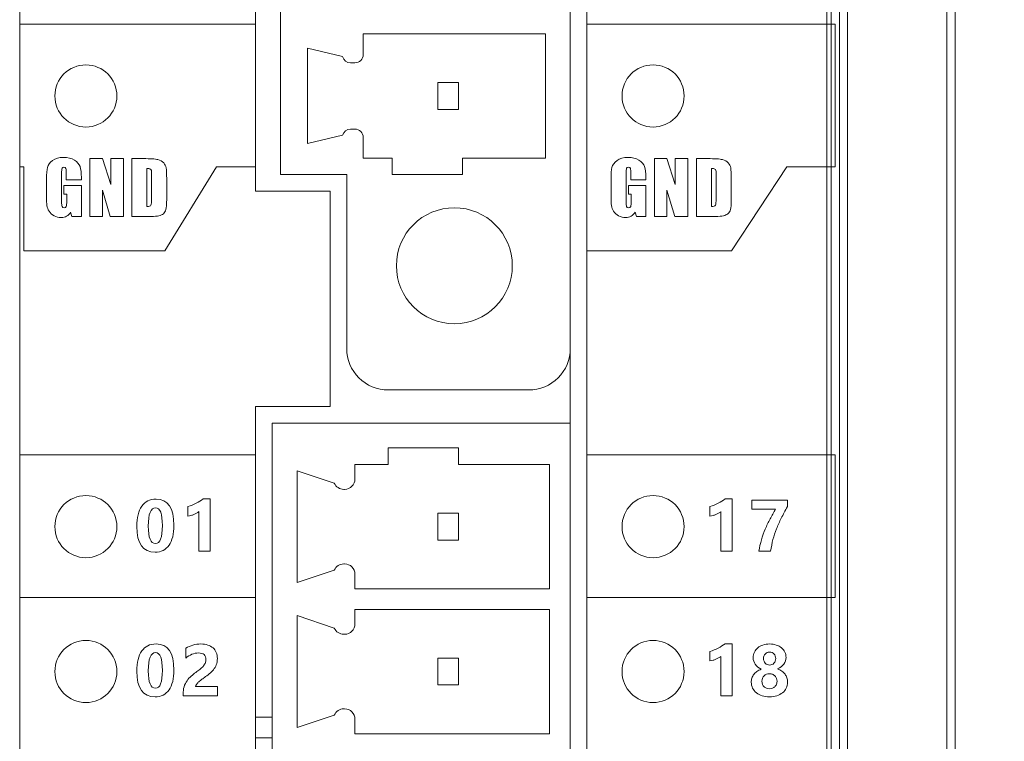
# Model space of a CAD drawing. Header units: millimetres. Extents: x 143 to 803, y 113 to 505.
# Tile 26 of 30: x 407 to 430, y 311 to 328. Entities that reach past the tile are written whole.
import ezdxf

# ---------------------------------------------------------------- set-up
doc = ezdxf.new("R2010")
doc.units = ezdxf.units.MM
doc.header["$MEASUREMENT"] = 0
doc.layers.add('layer 1', color=7, linetype='Continuous')
doc.dimstyles.get("Standard").update_dxf_attribs({"dimtxt": 0.18, "dimasz": 0.18, "dimexe": 0.18, "dimexo": 0.0625, "dimgap": 0.09, "dimtad": 0, "dimtih": 1, "dimtoh": 1, "dimdec": 4, "dimzin": 0, "dimdsep": 46, "dimtxsty": 'Standard', "dimcen": 0.09, "dimadec": 0, "dimazin": 0, "dimtfac": 1, "dimtdec": 4, "dimtofl": 0, "dimtmove": 0, "dimatfit": 3, "dimfxl": 1, "dimtolj": 1, "dimtzin": 0, "dimarcsym": 0})

# ---------------------------------------------------------------- blocks, each defined once
blk = doc.blocks.new('*D3')
at = {"color": 0, "lineweight": -2}
for p, q in [((417.277, 340.843), (469.346, 340.843)), ((469.166, 340.663), (469.166, 302.233)), ((469.166, 260.624), (469.166, 299.053)), ((416.377, 260.444), (469.346, 260.444))]:
    blk.add_line(p, q, dxfattribs=at)
at = {"color": 0}
for points in [[(469.136, 340.663), (469.196, 340.663), (469.166, 340.843)], [(469.136, 260.624), (469.196, 260.624), (469.166, 260.444)]]:
    blk.add_solid(points, dxfattribs=at)
at = {"layer": 'Defpoints', "color": 0}
for p in [(417.214, 340.843), (416.314, 260.444), (469.166, 260.444)]:
    blk.add_point(p, dxfattribs=at)
at = {"color": 0, "insert": (469.166, 300.643), "char_height": 3, "attachment_point": 5}
blk.add_mtext('\\A1;80.40', dxfattribs=at)

msp = doc.modelspace()

# ---------------------------------------------------------------- linework, layer by layer
at = {"layer": 'layer 1', "color": 250, "lineweight": 9}
for points in [[(426.114, 253.244), (426.114, 253.244), (426.114, 347.243), (426.114, 347.243)], [(426.214, 253.244), (426.214, 253.244), (426.214, 347.243), (426.214, 347.243)], [(426.414, 347.243), (426.414, 347.243), (426.414, 253.244), (426.414, 253.244)], [(426.614, 347.243), (426.614, 347.243), (426.614, 253.244), (426.614, 253.244)], [(429.014, 253.244), (429.014, 253.244), (429.014, 347.243), (429.014, 347.243)], [(429.214, 253.244), (429.214, 253.244), (429.214, 347.243), (429.214, 347.243)], [(419.914, 340.399), (419.914, 340.399), (419.914, 260.444), (419.914, 260.444)], [(406.614, 260.444), (406.614, 260.444), (406.614, 339.443), (406.614, 339.443)], [(420.314, 260.444), (420.314, 260.444), (420.314, 339.443), (420.314, 339.443)], [(412.314, 335.643), (412.314, 335.643), (412.314, 323.943), (412.314, 323.943)], [(412.914, 324.344), (412.914, 324.344), (412.914, 335.243), (412.914, 335.243)], [(419.314, 327.744), (419.314, 327.744), (414.914, 327.744), (414.914, 327.744)], [(414.914, 327.744), (414.914, 327.744), (414.914, 327.243), (414.914, 327.243)], [(419.314, 324.744), (419.314, 324.744), (419.314, 327.744), (419.314, 327.744)], [(413.564, 327.393), (413.564, 327.393), (414.414, 327.194), (414.414, 327.194)], [(413.564, 327.393), (413.564, 327.393), (413.564, 325.094), (413.564, 325.094)], [(414.414, 327.194), (414.437, 327.105), (414.517, 327.043), (414.608, 327.043)], [(414.714, 327.043), (414.714, 327.043), (414.608, 327.043), (414.608, 327.043)], [(417.214, 326.568), (417.214, 326.568), (416.714, 326.568), (416.714, 326.568)], [(416.714, 326.568), (416.714, 326.568), (416.714, 325.918), (416.714, 325.918)], [(417.214, 325.918), (417.214, 325.918), (417.214, 326.568), (417.214, 326.568)], [(416.714, 325.918), (416.714, 325.918), (417.214, 325.918), (417.214, 325.918)], [(414.608, 325.443), (414.517, 325.443), (414.437, 325.382), (414.414, 325.294)], [(414.608, 325.443), (414.608, 325.443), (414.714, 325.443), (414.714, 325.443)], [(414.414, 325.294), (414.414, 325.294), (413.564, 325.094), (413.564, 325.094)], [(414.914, 325.243), (414.914, 325.243), (414.914, 324.744), (414.914, 324.744)], [(414.914, 324.744), (414.914, 324.744), (415.614, 324.744), (415.614, 324.744)], [(415.614, 324.744), (415.614, 324.744), (415.614, 324.344), (415.614, 324.344)], [(417.314, 324.744), (417.314, 324.744), (419.314, 324.744), (419.314, 324.744)], [(417.314, 324.344), (417.314, 324.344), (417.314, 324.744), (417.314, 324.744)], [(412.914, 324.344), (412.914, 324.344), (414.514, 324.344), (414.514, 324.344)], [(414.514, 320.143), (414.514, 320.143), (414.514, 324.344), (414.514, 324.344)], [(415.614, 324.344), (415.614, 324.344), (417.314, 324.344), (417.314, 324.344)], [(414.114, 323.943), (414.114, 323.943), (412.314, 323.943), (412.314, 323.943)], [(414.114, 318.744), (414.114, 318.744), (414.114, 323.943), (414.114, 323.943)], [(418.914, 319.143), (418.914, 319.143), (415.514, 319.143), (415.514, 319.143)], [(412.314, 318.744), (412.314, 318.744), (414.114, 318.744), (414.114, 318.744)], [(412.314, 318.744), (412.314, 318.744), (412.314, 260.444), (412.314, 260.444)], [(419.914, 318.343), (419.914, 318.343), (412.714, 318.343), (412.714, 318.343)], [(412.714, 260.844), (412.714, 260.844), (412.714, 318.343), (412.714, 318.343)], [(417.214, 317.743), (417.214, 317.743), (415.514, 317.743), (415.514, 317.743)], [(415.514, 317.743), (415.514, 317.743), (415.514, 317.343), (415.514, 317.343)], [(417.214, 317.343), (417.214, 317.343), (417.214, 317.743), (417.214, 317.743)], [(415.514, 317.343), (415.514, 317.343), (414.714, 317.343), (414.714, 317.343)], [(414.714, 317.343), (414.714, 317.343), (414.714, 316.993), (414.714, 316.993)], [(419.414, 317.343), (419.414, 317.343), (417.214, 317.343), (417.214, 317.343)], [(419.414, 314.343), (419.414, 314.343), (419.414, 317.343), (419.414, 317.343)], [(413.314, 317.193), (413.314, 317.193), (414.214, 316.894), (414.214, 316.894)], [(413.314, 317.193), (413.314, 317.193), (413.314, 314.494), (413.314, 314.494)], [(414.214, 316.894), (414.254, 316.802), (414.344, 316.743), (414.443, 316.743)], [(414.464, 316.743), (414.464, 316.743), (414.443, 316.743), (414.443, 316.743)], [(417.214, 316.169), (417.214, 316.169), (416.714, 316.169), (416.714, 316.169)], [(416.714, 316.169), (416.714, 316.169), (416.714, 315.518), (416.714, 315.518)], [(417.214, 315.518), (417.214, 315.518), (417.214, 316.169), (417.214, 316.169)], [(416.714, 315.518), (416.714, 315.518), (417.214, 315.518), (417.214, 315.518)], [(414.443, 314.943), (414.344, 314.943), (414.254, 314.884), (414.214, 314.793)], [(414.443, 314.943), (414.443, 314.943), (414.464, 314.943), (414.464, 314.943)], [(414.214, 314.793), (414.214, 314.793), (413.314, 314.494), (413.314, 314.494)], [(414.714, 314.693), (414.714, 314.693), (414.714, 314.343), (414.714, 314.343)], [(414.714, 314.343), (414.714, 314.343), (419.414, 314.343), (419.414, 314.343)], [(419.414, 313.843), (419.414, 313.843), (414.714, 313.843), (414.714, 313.843)], [(414.714, 313.843), (414.714, 313.843), (414.714, 313.493), (414.714, 313.493)], [(419.414, 310.843), (419.414, 310.843), (419.414, 313.843), (419.414, 313.843)], [(413.314, 313.693), (413.314, 313.693), (414.214, 313.393), (414.214, 313.393)], [(413.314, 313.693), (413.314, 313.693), (413.314, 310.993), (413.314, 310.993)], [(414.214, 313.393), (414.254, 313.302), (414.344, 313.243), (414.443, 313.243)], [(414.464, 313.243), (414.464, 313.243), (414.443, 313.243), (414.443, 313.243)], [(417.214, 312.668), (417.214, 312.668), (416.714, 312.668), (416.714, 312.668)], [(416.714, 312.668), (416.714, 312.668), (416.714, 312.019), (416.714, 312.019)], [(417.214, 312.019), (417.214, 312.019), (417.214, 312.668), (417.214, 312.668)], [(416.714, 312.019), (416.714, 312.019), (417.214, 312.019), (417.214, 312.019)], [(414.443, 311.443), (414.344, 311.443), (414.254, 311.385), (414.214, 311.293)], [(414.443, 311.443), (414.443, 311.443), (414.464, 311.443), (414.464, 311.443)], [(412.314, 311.243), (412.314, 311.243), (412.714, 311.243), (412.714, 311.243)], [(414.214, 311.293), (414.214, 311.293), (413.314, 310.993), (413.314, 310.993)], [(414.714, 311.193), (414.714, 311.193), (414.714, 310.843), (414.714, 310.843)], [(412.714, 310.743), (412.714, 310.743), (412.314, 310.743), (412.314, 310.743)], [(414.714, 310.843), (414.714, 310.843), (419.414, 310.843), (419.414, 310.843)]]:
    msp.add_open_spline(points, degree=3, dxfattribs=at)
for points, knots in [([(406.614, 327.975), (406.614, 327.975), (412.314, 327.975), (412.314, 327.975), (412.314, 327.975), (412.314, 327.975), (412.314, 324.53), (412.314, 324.53), (412.314, 324.53), (412.314, 324.53), (411.37, 324.53), (411.37, 324.53), (411.37, 324.53), (411.37, 324.53), (410.122, 322.506), (410.122, 322.506), (410.122, 322.506), (410.122, 322.506), (406.714, 322.506), (406.714, 322.506), (406.714, 322.506), (406.714, 322.506), (406.714, 324.53), (406.714, 324.53), (406.714, 324.53), (406.714, 324.53), (406.614, 324.53), (406.614, 324.53), (406.614, 324.53), (406.614, 324.53), (406.614, 327.975), (406.614, 327.975)], [0, 0, 0, 0, 0.111111, 0.111111, 0.111111, 0.111111, 0.222222, 0.222222, 0.222222, 0.222222, 0.333333, 0.333333, 0.333333, 0.333333, 0.444444, 0.444444, 0.444444, 0.444444, 0.555556, 0.555556, 0.555556, 0.555556, 0.666667, 0.666667, 0.666667, 0.666667, 0.777778, 0.777778, 0.777778, 0.777778, 1, 1, 1, 1]), ([(420.314, 327.975), (420.314, 327.975), (426.314, 327.975), (426.314, 327.975), (426.314, 327.975), (426.314, 327.975), (426.314, 324.53), (426.314, 324.53), (426.314, 324.53), (426.314, 324.53), (425.145, 324.53), (425.145, 324.53), (425.145, 324.53), (425.145, 324.53), (423.811, 322.506), (423.811, 322.506), (423.811, 322.506), (423.811, 322.506), (420.314, 322.506), (420.314, 322.506), (420.314, 322.506), (420.314, 322.506), (420.314, 327.975), (420.314, 327.975)], [0, 0, 0, 0, 0.142857, 0.142857, 0.142857, 0.142857, 0.285714, 0.285714, 0.285714, 0.285714, 0.428571, 0.428571, 0.428571, 0.428571, 0.571429, 0.571429, 0.571429, 0.571429, 0.714286, 0.714286, 0.714286, 0.714286, 1, 1, 1, 1]), ([(414.714, 327.043), (414.767, 327.043), (414.818, 327.064), (414.855, 327.102), (414.855, 327.102), (414.893, 327.139), (414.914, 327.19), (414.914, 327.243)], [0, 0, 0, 0, 0.333333, 0.333333, 0.333333, 0.333333, 1, 1, 1, 1]), ([(408.214, 325.493), (408.628, 325.493), (408.964, 325.828), (408.964, 326.243), (408.964, 326.243), (408.964, 326.657), (408.628, 326.993), (408.214, 326.993), (408.214, 326.993), (407.8, 326.993), (407.464, 326.657), (407.464, 326.243), (407.464, 326.243), (407.464, 325.828), (407.8, 325.493), (408.214, 325.493)], [0, 0, 0, 0, 0.2, 0.2, 0.2, 0.2, 0.4, 0.4, 0.4, 0.4, 0.6, 0.6, 0.6, 0.6, 1, 1, 1, 1]), ([(421.914, 325.493), (422.328, 325.493), (422.664, 325.828), (422.664, 326.243), (422.664, 326.243), (422.664, 326.657), (422.328, 326.993), (421.914, 326.993), (421.914, 326.993), (421.5, 326.993), (421.164, 326.657), (421.164, 326.243), (421.164, 326.243), (421.164, 325.828), (421.5, 325.493), (421.914, 325.493)], [0, 0, 0, 0, 0.2, 0.2, 0.2, 0.2, 0.4, 0.4, 0.4, 0.4, 0.6, 0.6, 0.6, 0.6, 1, 1, 1, 1]), ([(414.914, 325.243), (414.914, 325.296), (414.893, 325.347), (414.855, 325.385), (414.855, 325.385), (414.818, 325.422), (414.767, 325.443), (414.714, 325.443)], [0, 0, 0, 0, 0.333333, 0.333333, 0.333333, 0.333333, 1, 1, 1, 1]), ([(408.104, 324.215), (408.104, 324.215), (407.741, 324.215), (407.741, 324.215), (407.741, 324.215), (407.741, 324.215), (407.741, 324.342), (407.741, 324.342), (407.741, 324.342), (407.741, 324.422), (407.738, 324.472), (407.731, 324.492), (407.731, 324.492), (407.724, 324.512), (407.708, 324.522), (407.683, 324.522), (407.683, 324.522), (407.661, 324.522), (407.646, 324.514), (407.638, 324.496), (407.638, 324.496), (407.63, 324.479), (407.626, 324.435), (407.626, 324.364), (407.626, 324.364), (407.626, 324.364), (407.626, 323.694), (407.626, 323.694), (407.626, 323.694), (407.626, 323.632), (407.63, 323.591), (407.638, 323.571), (407.638, 323.571), (407.646, 323.551), (407.661, 323.541), (407.685, 323.541), (407.685, 323.541), (407.711, 323.541), (407.728, 323.552), (407.738, 323.575), (407.738, 323.575), (407.747, 323.597), (407.751, 323.641), (407.751, 323.706), (407.751, 323.706), (407.751, 323.706), (407.751, 323.871), (407.751, 323.871), (407.751, 323.871), (407.751, 323.871), (407.681, 323.871), (407.681, 323.871), (407.681, 323.871), (407.681, 323.871), (407.681, 324.083), (407.681, 324.083), (407.681, 324.083), (407.681, 324.083), (408.104, 324.083), (408.104, 324.083), (408.104, 324.083), (408.104, 324.083), (408.104, 323.335), (408.104, 323.335), (408.104, 323.335), (408.104, 323.335), (407.876, 323.335), (407.876, 323.335), (407.876, 323.335), (407.876, 323.335), (407.842, 323.435), (407.842, 323.435), (407.842, 323.435), (407.817, 323.392), (407.786, 323.359), (407.749, 323.337), (407.749, 323.337), (407.711, 323.316), (407.667, 323.305), (407.616, 323.305), (407.616, 323.305), (407.555, 323.305), (407.499, 323.32), (407.445, 323.349), (407.445, 323.349), (407.393, 323.379), (407.352, 323.415), (407.325, 323.459), (407.325, 323.459), (407.297, 323.503), (407.28, 323.549), (407.273, 323.596), (407.273, 323.596), (407.266, 323.644), (407.263, 323.717), (407.263, 323.812), (407.263, 323.812), (407.263, 323.812), (407.263, 324.227), (407.263, 324.227), (407.263, 324.227), (407.263, 324.36), (407.27, 324.457), (407.284, 324.517), (407.284, 324.517), (407.299, 324.577), (407.34, 324.633), (407.408, 324.683), (407.408, 324.683), (407.476, 324.733), (407.564, 324.758), (407.671, 324.758), (407.671, 324.758), (407.777, 324.758), (407.865, 324.736), (407.935, 324.693), (407.935, 324.693), (408.005, 324.649), (408.051, 324.597), (408.072, 324.537), (408.072, 324.537), (408.094, 324.477), (408.104, 324.39), (408.104, 324.275), (408.104, 324.275), (408.104, 324.275), (408.104, 324.215), (408.104, 324.215)], [0, 0, 0, 0, 0.030303, 0.030303, 0.030303, 0.030303, 0.060606, 0.060606, 0.060606, 0.060606, 0.090909, 0.090909, 0.090909, 0.090909, 0.121212, 0.121212, 0.121212, 0.121212, 0.151515, 0.151515, 0.151515, 0.151515, 0.181818, 0.181818, 0.181818, 0.181818, 0.212121, 0.212121, 0.212121, 0.212121, 0.242424, 0.242424, 0.242424, 0.242424, 0.272727, 0.272727, 0.272727, 0.272727, 0.30303, 0.30303, 0.30303, 0.30303, 0.333333, 0.333333, 0.333333, 0.333333, 0.363636, 0.363636, 0.363636, 0.363636, 0.393939, 0.393939, 0.393939, 0.393939, 0.424242, 0.424242, 0.424242, 0.424242, 0.454545, 0.454545, 0.454545, 0.454545, 0.484848, 0.484848, 0.484848, 0.484848, 0.515152, 0.515152, 0.515152, 0.515152, 0.545455, 0.545455, 0.545455, 0.545455, 0.575758, 0.575758, 0.575758, 0.575758, 0.606061, 0.606061, 0.606061, 0.606061, 0.636364, 0.636364, 0.636364, 0.636364, 0.666667, 0.666667, 0.666667, 0.666667, 0.69697, 0.69697, 0.69697, 0.69697, 0.727273, 0.727273, 0.727273, 0.727273, 0.757576, 0.757576, 0.757576, 0.757576, 0.787879, 0.787879, 0.787879, 0.787879, 0.818182, 0.818182, 0.818182, 0.818182, 0.848485, 0.848485, 0.848485, 0.848485, 0.878788, 0.878788, 0.878788, 0.878788, 0.909091, 0.909091, 0.909091, 0.909091, 0.939394, 0.939394, 0.939394, 0.939394, 1, 1, 1, 1]), ([(409.118, 324.73), (409.118, 324.73), (409.118, 323.335), (409.118, 323.335), (409.118, 323.335), (409.118, 323.335), (408.8, 323.335), (408.8, 323.335), (408.8, 323.335), (408.8, 323.335), (408.611, 323.969), (408.611, 323.969), (408.611, 323.969), (408.611, 323.969), (408.611, 323.335), (408.611, 323.335), (408.611, 323.335), (408.611, 323.335), (408.308, 323.335), (408.308, 323.335), (408.308, 323.335), (408.308, 323.335), (408.308, 324.73), (408.308, 324.73), (408.308, 324.73), (408.308, 324.73), (408.611, 324.73), (408.611, 324.73), (408.611, 324.73), (408.611, 324.73), (408.814, 324.102), (408.814, 324.102), (408.814, 324.102), (408.814, 324.102), (408.814, 324.73), (408.814, 324.73), (408.814, 324.73), (408.814, 324.73), (409.118, 324.73), (409.118, 324.73)], [0, 0, 0, 0, 0.090909, 0.090909, 0.090909, 0.090909, 0.181818, 0.181818, 0.181818, 0.181818, 0.272727, 0.272727, 0.272727, 0.272727, 0.363636, 0.363636, 0.363636, 0.363636, 0.454545, 0.454545, 0.454545, 0.454545, 0.545455, 0.545455, 0.545455, 0.545455, 0.636364, 0.636364, 0.636364, 0.636364, 0.727273, 0.727273, 0.727273, 0.727273, 0.818182, 0.818182, 0.818182, 0.818182, 1, 1, 1, 1]), ([(409.325, 324.73), (409.325, 324.73), (409.596, 324.73), (409.596, 324.73), (409.596, 324.73), (409.772, 324.73), (409.89, 324.722), (409.952, 324.706), (409.952, 324.706), (410.013, 324.69), (410.061, 324.663), (410.093, 324.626), (410.093, 324.626), (410.124, 324.59), (410.145, 324.549), (410.153, 324.504), (410.153, 324.504), (410.161, 324.459), (410.165, 324.37), (410.165, 324.238), (410.165, 324.238), (410.165, 324.238), (410.165, 323.749), (410.165, 323.749), (410.165, 323.749), (410.165, 323.624), (410.159, 323.54), (410.147, 323.498), (410.147, 323.498), (410.135, 323.456), (410.115, 323.423), (410.086, 323.399), (410.086, 323.399), (410.056, 323.375), (410.02, 323.359), (409.977, 323.349), (409.977, 323.349), (409.934, 323.339), (409.869, 323.335), (409.782, 323.335), (409.782, 323.335), (409.782, 323.335), (409.325, 323.335), (409.325, 323.335), (409.325, 323.335), (409.325, 323.335), (409.325, 324.73), (409.325, 324.73)], [0, 0, 0, 0, 0.076923, 0.076923, 0.076923, 0.076923, 0.153846, 0.153846, 0.153846, 0.153846, 0.230769, 0.230769, 0.230769, 0.230769, 0.307692, 0.307692, 0.307692, 0.307692, 0.384615, 0.384615, 0.384615, 0.384615, 0.461538, 0.461538, 0.461538, 0.461538, 0.538462, 0.538462, 0.538462, 0.538462, 0.615385, 0.615385, 0.615385, 0.615385, 0.692308, 0.692308, 0.692308, 0.692308, 0.769231, 0.769231, 0.769231, 0.769231, 0.846154, 0.846154, 0.846154, 0.846154, 1, 1, 1, 1]), ([(421.741, 324.215), (421.741, 324.215), (421.378, 324.215), (421.378, 324.215), (421.378, 324.215), (421.378, 324.215), (421.378, 324.342), (421.378, 324.342), (421.378, 324.342), (421.378, 324.422), (421.375, 324.472), (421.368, 324.492), (421.368, 324.492), (421.361, 324.512), (421.345, 324.522), (421.32, 324.522), (421.32, 324.522), (421.298, 324.522), (421.283, 324.514), (421.275, 324.496), (421.275, 324.496), (421.267, 324.479), (421.263, 324.435), (421.263, 324.364), (421.263, 324.364), (421.263, 324.364), (421.263, 323.694), (421.263, 323.694), (421.263, 323.694), (421.263, 323.632), (421.267, 323.591), (421.275, 323.571), (421.275, 323.571), (421.283, 323.551), (421.298, 323.541), (421.322, 323.541), (421.322, 323.541), (421.348, 323.541), (421.365, 323.552), (421.375, 323.575), (421.375, 323.575), (421.384, 323.597), (421.388, 323.641), (421.388, 323.706), (421.388, 323.706), (421.388, 323.706), (421.388, 323.871), (421.388, 323.871), (421.388, 323.871), (421.388, 323.871), (421.318, 323.871), (421.318, 323.871), (421.318, 323.871), (421.318, 323.871), (421.318, 324.083), (421.318, 324.083), (421.318, 324.083), (421.318, 324.083), (421.741, 324.083), (421.741, 324.083), (421.741, 324.083), (421.741, 324.083), (421.741, 323.335), (421.741, 323.335), (421.741, 323.335), (421.741, 323.335), (421.513, 323.335), (421.513, 323.335), (421.513, 323.335), (421.513, 323.335), (421.479, 323.435), (421.479, 323.435), (421.479, 323.435), (421.454, 323.392), (421.423, 323.359), (421.386, 323.337), (421.386, 323.337), (421.348, 323.316), (421.304, 323.305), (421.253, 323.305), (421.253, 323.305), (421.192, 323.305), (421.135, 323.32), (421.082, 323.349), (421.082, 323.349), (421.03, 323.379), (420.989, 323.415), (420.962, 323.459), (420.962, 323.459), (420.934, 323.503), (420.917, 323.549), (420.91, 323.596), (420.91, 323.596), (420.903, 323.644), (420.9, 323.717), (420.9, 323.812), (420.9, 323.812), (420.9, 323.812), (420.9, 324.227), (420.9, 324.227), (420.9, 324.227), (420.9, 324.36), (420.907, 324.457), (420.921, 324.517), (420.921, 324.517), (420.936, 324.577), (420.977, 324.633), (421.045, 324.683), (421.045, 324.683), (421.112, 324.733), (421.2, 324.758), (421.308, 324.758), (421.308, 324.758), (421.414, 324.758), (421.502, 324.736), (421.572, 324.693), (421.572, 324.693), (421.642, 324.649), (421.688, 324.597), (421.709, 324.537), (421.709, 324.537), (421.731, 324.477), (421.741, 324.39), (421.741, 324.275), (421.741, 324.275), (421.741, 324.275), (421.741, 324.215), (421.741, 324.215)], [0, 0, 0, 0, 0.030303, 0.030303, 0.030303, 0.030303, 0.060606, 0.060606, 0.060606, 0.060606, 0.090909, 0.090909, 0.090909, 0.090909, 0.121212, 0.121212, 0.121212, 0.121212, 0.151515, 0.151515, 0.151515, 0.151515, 0.181818, 0.181818, 0.181818, 0.181818, 0.212121, 0.212121, 0.212121, 0.212121, 0.242424, 0.242424, 0.242424, 0.242424, 0.272727, 0.272727, 0.272727, 0.272727, 0.30303, 0.30303, 0.30303, 0.30303, 0.333333, 0.333333, 0.333333, 0.333333, 0.363636, 0.363636, 0.363636, 0.363636, 0.393939, 0.393939, 0.393939, 0.393939, 0.424242, 0.424242, 0.424242, 0.424242, 0.454545, 0.454545, 0.454545, 0.454545, 0.484848, 0.484848, 0.484848, 0.484848, 0.515152, 0.515152, 0.515152, 0.515152, 0.545455, 0.545455, 0.545455, 0.545455, 0.575758, 0.575758, 0.575758, 0.575758, 0.606061, 0.606061, 0.606061, 0.606061, 0.636364, 0.636364, 0.636364, 0.636364, 0.666667, 0.666667, 0.666667, 0.666667, 0.69697, 0.69697, 0.69697, 0.69697, 0.727273, 0.727273, 0.727273, 0.727273, 0.757576, 0.757576, 0.757576, 0.757576, 0.787879, 0.787879, 0.787879, 0.787879, 0.818182, 0.818182, 0.818182, 0.818182, 0.848485, 0.848485, 0.848485, 0.848485, 0.878788, 0.878788, 0.878788, 0.878788, 0.909091, 0.909091, 0.909091, 0.909091, 0.939394, 0.939394, 0.939394, 0.939394, 1, 1, 1, 1]), ([(422.755, 324.73), (422.755, 324.73), (422.755, 323.335), (422.755, 323.335), (422.755, 323.335), (422.755, 323.335), (422.437, 323.335), (422.437, 323.335), (422.437, 323.335), (422.437, 323.335), (422.248, 323.969), (422.248, 323.969), (422.248, 323.969), (422.248, 323.969), (422.248, 323.335), (422.248, 323.335), (422.248, 323.335), (422.248, 323.335), (421.945, 323.335), (421.945, 323.335), (421.945, 323.335), (421.945, 323.335), (421.945, 324.73), (421.945, 324.73), (421.945, 324.73), (421.945, 324.73), (422.248, 324.73), (422.248, 324.73), (422.248, 324.73), (422.248, 324.73), (422.451, 324.102), (422.451, 324.102), (422.451, 324.102), (422.451, 324.102), (422.451, 324.73), (422.451, 324.73), (422.451, 324.73), (422.451, 324.73), (422.755, 324.73), (422.755, 324.73)], [0, 0, 0, 0, 0.090909, 0.090909, 0.090909, 0.090909, 0.181818, 0.181818, 0.181818, 0.181818, 0.272727, 0.272727, 0.272727, 0.272727, 0.363636, 0.363636, 0.363636, 0.363636, 0.454545, 0.454545, 0.454545, 0.454545, 0.545455, 0.545455, 0.545455, 0.545455, 0.636364, 0.636364, 0.636364, 0.636364, 0.727273, 0.727273, 0.727273, 0.727273, 0.818182, 0.818182, 0.818182, 0.818182, 1, 1, 1, 1]), ([(422.962, 324.73), (422.962, 324.73), (423.233, 324.73), (423.233, 324.73), (423.233, 324.73), (423.408, 324.73), (423.527, 324.722), (423.589, 324.706), (423.589, 324.706), (423.65, 324.69), (423.697, 324.663), (423.729, 324.626), (423.729, 324.626), (423.761, 324.59), (423.782, 324.549), (423.79, 324.504), (423.79, 324.504), (423.798, 324.459), (423.802, 324.37), (423.802, 324.238), (423.802, 324.238), (423.802, 324.238), (423.802, 323.749), (423.802, 323.749), (423.802, 323.749), (423.802, 323.624), (423.796, 323.54), (423.784, 323.498), (423.784, 323.498), (423.772, 323.456), (423.752, 323.423), (423.723, 323.399), (423.723, 323.399), (423.693, 323.375), (423.657, 323.359), (423.614, 323.349), (423.614, 323.349), (423.571, 323.339), (423.506, 323.335), (423.419, 323.335), (423.419, 323.335), (423.419, 323.335), (422.962, 323.335), (422.962, 323.335), (422.962, 323.335), (422.962, 323.335), (422.962, 324.73), (422.962, 324.73)], [0, 0, 0, 0, 0.076923, 0.076923, 0.076923, 0.076923, 0.153846, 0.153846, 0.153846, 0.153846, 0.230769, 0.230769, 0.230769, 0.230769, 0.307692, 0.307692, 0.307692, 0.307692, 0.384615, 0.384615, 0.384615, 0.384615, 0.461538, 0.461538, 0.461538, 0.461538, 0.538462, 0.538462, 0.538462, 0.538462, 0.615385, 0.615385, 0.615385, 0.615385, 0.692308, 0.692308, 0.692308, 0.692308, 0.769231, 0.769231, 0.769231, 0.769231, 0.846154, 0.846154, 0.846154, 0.846154, 1, 1, 1, 1]), ([(409.689, 324.492), (409.689, 324.492), (409.689, 323.573), (409.689, 323.573), (409.689, 323.573), (409.74, 323.573), (409.772, 323.584), (409.784, 323.604), (409.784, 323.604), (409.796, 323.626), (409.801, 323.683), (409.801, 323.776), (409.801, 323.776), (409.801, 323.776), (409.801, 324.318), (409.801, 324.318), (409.801, 324.318), (409.801, 324.382), (409.8, 324.422), (409.796, 324.44), (409.796, 324.44), (409.791, 324.458), (409.783, 324.471), (409.768, 324.479), (409.768, 324.479), (409.754, 324.488), (409.728, 324.492), (409.689, 324.492)], [0, 0, 0, 0, 0.125, 0.125, 0.125, 0.125, 0.25, 0.25, 0.25, 0.25, 0.375, 0.375, 0.375, 0.375, 0.5, 0.5, 0.5, 0.5, 0.625, 0.625, 0.625, 0.625, 0.75, 0.75, 0.75, 0.75, 1, 1, 1, 1]), ([(423.325, 324.492), (423.325, 324.492), (423.325, 323.573), (423.325, 323.573), (423.325, 323.573), (423.377, 323.573), (423.409, 323.584), (423.42, 323.604), (423.42, 323.604), (423.433, 323.626), (423.438, 323.683), (423.438, 323.776), (423.438, 323.776), (423.438, 323.776), (423.438, 324.318), (423.438, 324.318), (423.438, 324.318), (423.438, 324.382), (423.436, 324.422), (423.433, 324.44), (423.433, 324.44), (423.428, 324.458), (423.42, 324.471), (423.405, 324.479), (423.405, 324.479), (423.391, 324.488), (423.365, 324.492), (423.325, 324.492)], [0, 0, 0, 0, 0.125, 0.125, 0.125, 0.125, 0.25, 0.25, 0.25, 0.25, 0.375, 0.375, 0.375, 0.375, 0.5, 0.5, 0.5, 0.5, 0.625, 0.625, 0.625, 0.625, 0.75, 0.75, 0.75, 0.75, 1, 1, 1, 1]), ([(417.114, 320.743), (417.887, 320.743), (418.514, 321.37), (418.514, 322.143), (418.514, 322.143), (418.514, 322.917), (417.887, 323.543), (417.114, 323.543), (417.114, 323.543), (416.341, 323.543), (415.714, 322.917), (415.714, 322.143), (415.714, 322.143), (415.714, 321.37), (416.341, 320.743), (417.114, 320.743)], [0, 0, 0, 0, 0.2, 0.2, 0.2, 0.2, 0.4, 0.4, 0.4, 0.4, 0.6, 0.6, 0.6, 0.6, 1, 1, 1, 1]), ([(414.514, 320.143), (414.514, 319.878), (414.619, 319.624), (414.807, 319.436), (414.807, 319.436), (414.995, 319.249), (415.249, 319.143), (415.514, 319.143)], [0, 0, 0, 0, 0.333333, 0.333333, 0.333333, 0.333333, 1, 1, 1, 1]), ([(418.914, 319.143), (419.179, 319.143), (419.434, 319.249), (419.621, 319.436), (419.621, 319.436), (419.809, 319.624), (419.914, 319.878), (419.914, 320.143)], [0, 0, 0, 0, 0.333333, 0.333333, 0.333333, 0.333333, 1, 1, 1, 1]), ([(406.614, 314.133), (406.614, 314.133), (412.314, 314.133), (412.314, 314.133), (412.314, 314.133), (412.314, 314.133), (412.314, 317.578), (412.314, 317.578), (412.314, 317.578), (412.314, 317.578), (406.614, 317.578), (406.614, 317.578), (406.614, 317.578), (406.614, 317.578), (406.614, 314.133), (406.614, 314.133)], [0, 0, 0, 0, 0.2, 0.2, 0.2, 0.2, 0.4, 0.4, 0.4, 0.4, 0.6, 0.6, 0.6, 0.6, 1, 1, 1, 1]), ([(420.314, 314.133), (420.314, 314.133), (426.314, 314.133), (426.314, 314.133), (426.314, 314.133), (426.314, 314.133), (426.314, 317.578), (426.314, 317.578), (426.314, 317.578), (426.314, 317.578), (420.314, 317.578), (420.314, 317.578), (420.314, 317.578), (420.314, 317.578), (420.314, 314.133), (420.314, 314.133)], [0, 0, 0, 0, 0.2, 0.2, 0.2, 0.2, 0.4, 0.4, 0.4, 0.4, 0.6, 0.6, 0.6, 0.6, 1, 1, 1, 1]), ([(414.464, 316.743), (414.53, 316.743), (414.594, 316.77), (414.641, 316.817), (414.641, 316.817), (414.688, 316.864), (414.714, 316.927), (414.714, 316.993)], [0, 0, 0, 0, 0.333333, 0.333333, 0.333333, 0.333333, 1, 1, 1, 1]), ([(408.214, 315.093), (408.628, 315.093), (408.964, 315.429), (408.964, 315.843), (408.964, 315.843), (408.964, 316.257), (408.628, 316.593), (408.214, 316.593), (408.214, 316.593), (407.8, 316.593), (407.464, 316.257), (407.464, 315.843), (407.464, 315.843), (407.464, 315.429), (407.8, 315.093), (408.214, 315.093)], [0, 0, 0, 0, 0.2, 0.2, 0.2, 0.2, 0.4, 0.4, 0.4, 0.4, 0.6, 0.6, 0.6, 0.6, 1, 1, 1, 1]), ([(421.914, 315.093), (422.328, 315.093), (422.664, 315.429), (422.664, 315.843), (422.664, 315.843), (422.664, 316.257), (422.328, 316.593), (421.914, 316.593), (421.914, 316.593), (421.5, 316.593), (421.164, 316.257), (421.164, 315.843), (421.164, 315.843), (421.164, 315.429), (421.5, 315.093), (421.914, 315.093)], [0, 0, 0, 0, 0.2, 0.2, 0.2, 0.2, 0.4, 0.4, 0.4, 0.4, 0.6, 0.6, 0.6, 0.6, 1, 1, 1, 1]), ([(409.884, 315.227), (409.59, 315.227), (409.443, 315.434), (409.443, 315.846), (409.443, 315.846), (409.443, 316.061), (409.483, 316.224), (409.563, 316.336), (409.563, 316.336), (409.642, 316.449), (409.757, 316.505), (409.908, 316.505), (409.908, 316.505), (410.195, 316.505), (410.339, 316.295), (410.339, 315.875), (410.339, 315.875), (410.339, 315.666), (410.3, 315.506), (410.222, 315.394), (410.222, 315.394), (410.143, 315.283), (410.031, 315.227), (409.884, 315.227)], [0, 0, 0, 0, 0.142857, 0.142857, 0.142857, 0.142857, 0.285714, 0.285714, 0.285714, 0.285714, 0.428571, 0.428571, 0.428571, 0.428571, 0.571429, 0.571429, 0.571429, 0.571429, 0.714286, 0.714286, 0.714286, 0.714286, 1, 1, 1, 1]), ([(411.212, 316.511), (411.212, 316.511), (411.212, 315.249), (411.212, 315.249), (411.212, 315.249), (411.212, 315.249), (410.941, 315.249), (410.941, 315.249), (410.941, 315.249), (410.941, 315.249), (410.941, 316.205), (410.941, 316.205), (410.941, 316.205), (410.926, 316.192), (410.908, 316.179), (410.888, 316.168), (410.888, 316.168), (410.867, 316.156), (410.846, 316.145), (410.823, 316.135), (410.823, 316.135), (410.8, 316.126), (410.776, 316.118), (410.751, 316.111), (410.751, 316.111), (410.727, 316.105), (410.702, 316.1), (410.678, 316.097), (410.678, 316.097), (410.678, 316.097), (410.678, 316.326), (410.678, 316.326), (410.678, 316.326), (410.749, 316.347), (410.816, 316.373), (410.878, 316.406), (410.878, 316.406), (410.941, 316.438), (410.997, 316.473), (411.048, 316.511), (411.048, 316.511), (411.048, 316.511), (411.212, 316.511), (411.212, 316.511)], [0, 0, 0, 0, 0.083333, 0.083333, 0.083333, 0.083333, 0.166667, 0.166667, 0.166667, 0.166667, 0.25, 0.25, 0.25, 0.25, 0.333333, 0.333333, 0.333333, 0.333333, 0.416667, 0.416667, 0.416667, 0.416667, 0.5, 0.5, 0.5, 0.5, 0.583333, 0.583333, 0.583333, 0.583333, 0.666667, 0.666667, 0.666667, 0.666667, 0.75, 0.75, 0.75, 0.75, 0.833333, 0.833333, 0.833333, 0.833333, 1, 1, 1, 1]), ([(423.823, 316.511), (423.823, 316.511), (423.823, 315.249), (423.823, 315.249), (423.823, 315.249), (423.823, 315.249), (423.552, 315.249), (423.552, 315.249), (423.552, 315.249), (423.552, 315.249), (423.552, 316.205), (423.552, 316.205), (423.552, 316.205), (423.537, 316.192), (423.519, 316.179), (423.498, 316.168), (423.498, 316.168), (423.478, 316.156), (423.456, 316.145), (423.433, 316.135), (423.433, 316.135), (423.41, 316.126), (423.386, 316.118), (423.362, 316.111), (423.362, 316.111), (423.337, 316.105), (423.313, 316.1), (423.289, 316.097), (423.289, 316.097), (423.289, 316.097), (423.289, 316.326), (423.289, 316.326), (423.289, 316.326), (423.359, 316.347), (423.426, 316.373), (423.489, 316.406), (423.489, 316.406), (423.551, 316.438), (423.608, 316.473), (423.658, 316.511), (423.658, 316.511), (423.658, 316.511), (423.823, 316.511), (423.823, 316.511)], [0, 0, 0, 0, 0.083333, 0.083333, 0.083333, 0.083333, 0.166667, 0.166667, 0.166667, 0.166667, 0.25, 0.25, 0.25, 0.25, 0.333333, 0.333333, 0.333333, 0.333333, 0.416667, 0.416667, 0.416667, 0.416667, 0.5, 0.5, 0.5, 0.5, 0.583333, 0.583333, 0.583333, 0.583333, 0.666667, 0.666667, 0.666667, 0.666667, 0.75, 0.75, 0.75, 0.75, 0.833333, 0.833333, 0.833333, 0.833333, 1, 1, 1, 1]), ([(425.16, 316.327), (425.105, 316.228), (425.056, 316.135), (425.012, 316.048), (425.012, 316.048), (424.968, 315.961), (424.93, 315.875), (424.897, 315.79), (424.897, 315.79), (424.863, 315.705), (424.835, 315.619), (424.811, 315.532), (424.811, 315.532), (424.788, 315.444), (424.769, 315.35), (424.753, 315.249), (424.753, 315.249), (424.753, 315.249), (424.469, 315.249), (424.469, 315.249), (424.469, 315.249), (424.485, 315.344), (424.507, 315.437), (424.533, 315.526), (424.533, 315.526), (424.559, 315.615), (424.59, 315.702), (424.625, 315.785), (424.625, 315.785), (424.66, 315.869), (424.698, 315.95), (424.74, 316.029), (424.74, 316.029), (424.782, 316.109), (424.827, 316.186), (424.874, 316.262), (424.874, 316.262), (424.874, 316.262), (424.301, 316.262), (424.301, 316.262), (424.301, 316.262), (424.301, 316.262), (424.301, 316.484), (424.301, 316.484), (424.301, 316.484), (424.301, 316.484), (425.16, 316.484), (425.16, 316.484), (425.16, 316.484), (425.16, 316.484), (425.16, 316.327), (425.16, 316.327)], [0, 0, 0, 0, 0.071429, 0.071429, 0.071429, 0.071429, 0.142857, 0.142857, 0.142857, 0.142857, 0.214286, 0.214286, 0.214286, 0.214286, 0.285714, 0.285714, 0.285714, 0.285714, 0.357143, 0.357143, 0.357143, 0.357143, 0.428571, 0.428571, 0.428571, 0.428571, 0.5, 0.5, 0.5, 0.5, 0.571429, 0.571429, 0.571429, 0.571429, 0.642857, 0.642857, 0.642857, 0.642857, 0.714286, 0.714286, 0.714286, 0.714286, 0.785714, 0.785714, 0.785714, 0.785714, 0.857143, 0.857143, 0.857143, 0.857143, 1, 1, 1, 1]), ([(409.896, 316.297), (409.778, 316.297), (409.72, 316.149), (409.72, 315.854), (409.72, 315.854), (409.72, 315.575), (409.777, 315.436), (409.893, 315.436), (409.893, 315.436), (410.005, 315.436), (410.062, 315.579), (410.062, 315.867), (410.062, 315.867), (410.062, 316.153), (410.006, 316.297), (409.896, 316.297)], [0, 0, 0, 0, 0.2, 0.2, 0.2, 0.2, 0.4, 0.4, 0.4, 0.4, 0.6, 0.6, 0.6, 0.6, 1, 1, 1, 1]), ([(414.714, 314.693), (414.714, 314.76), (414.688, 314.823), (414.641, 314.87), (414.641, 314.87), (414.594, 314.917), (414.53, 314.943), (414.464, 314.943)], [0, 0, 0, 0, 0.333333, 0.333333, 0.333333, 0.333333, 1, 1, 1, 1]), ([(414.464, 313.243), (414.53, 313.243), (414.594, 313.27), (414.641, 313.317), (414.641, 313.317), (414.688, 313.363), (414.714, 313.427), (414.714, 313.493)], [0, 0, 0, 0, 0.333333, 0.333333, 0.333333, 0.333333, 1, 1, 1, 1]), ([(408.214, 311.593), (408.628, 311.593), (408.964, 311.929), (408.964, 312.343), (408.964, 312.343), (408.964, 312.758), (408.628, 313.093), (408.214, 313.093), (408.214, 313.093), (407.8, 313.093), (407.464, 312.758), (407.464, 312.343), (407.464, 312.343), (407.464, 311.929), (407.8, 311.593), (408.214, 311.593)], [0, 0, 0, 0, 0.2, 0.2, 0.2, 0.2, 0.4, 0.4, 0.4, 0.4, 0.6, 0.6, 0.6, 0.6, 1, 1, 1, 1]), ([(409.884, 311.732), (409.59, 311.732), (409.443, 311.938), (409.443, 312.351), (409.443, 312.351), (409.443, 312.565), (409.483, 312.728), (409.563, 312.84), (409.563, 312.84), (409.642, 312.953), (409.757, 313.009), (409.908, 313.009), (409.908, 313.009), (410.195, 313.009), (410.339, 312.799), (410.339, 312.379), (410.339, 312.379), (410.339, 312.17), (410.3, 312.01), (410.222, 311.899), (410.222, 311.899), (410.143, 311.787), (410.031, 311.732), (409.884, 311.732)], [0, 0, 0, 0, 0.142857, 0.142857, 0.142857, 0.142857, 0.285714, 0.285714, 0.285714, 0.285714, 0.428571, 0.428571, 0.428571, 0.428571, 0.571429, 0.571429, 0.571429, 0.571429, 0.714286, 0.714286, 0.714286, 0.714286, 1, 1, 1, 1]), ([(410.865, 311.979), (410.865, 311.979), (411.389, 311.979), (411.389, 311.979), (411.389, 311.979), (411.389, 311.979), (411.389, 311.753), (411.389, 311.753), (411.389, 311.753), (411.389, 311.753), (410.567, 311.753), (410.567, 311.753), (410.567, 311.753), (410.567, 311.753), (410.567, 311.846), (410.567, 311.846), (410.567, 311.846), (410.567, 311.909), (410.577, 311.966), (410.599, 312.016), (410.599, 312.016), (410.62, 312.066), (410.647, 312.112), (410.679, 312.152), (410.679, 312.152), (410.711, 312.191), (410.746, 312.227), (410.785, 312.257), (410.785, 312.257), (410.823, 312.288), (410.859, 312.316), (410.894, 312.341), (410.894, 312.341), (410.93, 312.366), (410.961, 312.391), (410.989, 312.415), (410.989, 312.415), (411.016, 312.438), (411.039, 312.462), (411.058, 312.485), (411.058, 312.485), (411.076, 312.508), (411.09, 312.531), (411.1, 312.555), (411.1, 312.555), (411.108, 312.579), (411.113, 312.604), (411.113, 312.632), (411.113, 312.632), (411.113, 312.685), (411.098, 312.724), (411.068, 312.752), (411.068, 312.752), (411.039, 312.778), (410.993, 312.792), (410.931, 312.792), (410.931, 312.792), (410.825, 312.792), (410.724, 312.75), (410.626, 312.666), (410.626, 312.666), (410.626, 312.666), (410.626, 312.905), (410.626, 312.905), (410.626, 312.905), (410.734, 312.974), (410.855, 313.009), (410.99, 313.009), (410.99, 313.009), (411.053, 313.009), (411.108, 313.001), (411.158, 312.984), (411.158, 312.984), (411.208, 312.968), (411.25, 312.945), (411.285, 312.914), (411.285, 312.914), (411.319, 312.884), (411.345, 312.847), (411.363, 312.803), (411.363, 312.803), (411.381, 312.76), (411.39, 312.712), (411.39, 312.658), (411.39, 312.658), (411.39, 312.602), (411.382, 312.551), (411.364, 312.507), (411.364, 312.507), (411.347, 312.463), (411.323, 312.422), (411.294, 312.386), (411.294, 312.386), (411.265, 312.35), (411.232, 312.317), (411.194, 312.287), (411.194, 312.287), (411.156, 312.257), (411.117, 312.227), (411.076, 312.199), (411.076, 312.199), (411.048, 312.18), (411.022, 312.16), (410.997, 312.141), (410.997, 312.141), (410.971, 312.122), (410.948, 312.103), (410.929, 312.084), (410.929, 312.084), (410.909, 312.066), (410.894, 312.047), (410.882, 312.029), (410.882, 312.029), (410.871, 312.012), (410.865, 311.995), (410.865, 311.979)], [0, 0, 0, 0, 0.033333, 0.033333, 0.033333, 0.033333, 0.066667, 0.066667, 0.066667, 0.066667, 0.1, 0.1, 0.1, 0.1, 0.133333, 0.133333, 0.133333, 0.133333, 0.166667, 0.166667, 0.166667, 0.166667, 0.2, 0.2, 0.2, 0.2, 0.233333, 0.233333, 0.233333, 0.233333, 0.266667, 0.266667, 0.266667, 0.266667, 0.3, 0.3, 0.3, 0.3, 0.333333, 0.333333, 0.333333, 0.333333, 0.366667, 0.366667, 0.366667, 0.366667, 0.4, 0.4, 0.4, 0.4, 0.433333, 0.433333, 0.433333, 0.433333, 0.466667, 0.466667, 0.466667, 0.466667, 0.5, 0.5, 0.5, 0.5, 0.533333, 0.533333, 0.533333, 0.533333, 0.566667, 0.566667, 0.566667, 0.566667, 0.6, 0.6, 0.6, 0.6, 0.633333, 0.633333, 0.633333, 0.633333, 0.666667, 0.666667, 0.666667, 0.666667, 0.7, 0.7, 0.7, 0.7, 0.733333, 0.733333, 0.733333, 0.733333, 0.766667, 0.766667, 0.766667, 0.766667, 0.8, 0.8, 0.8, 0.8, 0.833333, 0.833333, 0.833333, 0.833333, 0.866667, 0.866667, 0.866667, 0.866667, 0.9, 0.9, 0.9, 0.9, 0.933333, 0.933333, 0.933333, 0.933333, 1, 1, 1, 1]), ([(421.914, 311.593), (422.328, 311.593), (422.664, 311.929), (422.664, 312.343), (422.664, 312.343), (422.664, 312.758), (422.328, 313.093), (421.914, 313.093), (421.914, 313.093), (421.5, 313.093), (421.164, 312.758), (421.164, 312.343), (421.164, 312.343), (421.164, 311.929), (421.5, 311.593), (421.914, 311.593)], [0, 0, 0, 0, 0.2, 0.2, 0.2, 0.2, 0.4, 0.4, 0.4, 0.4, 0.6, 0.6, 0.6, 0.6, 1, 1, 1, 1]), ([(423.823, 313.016), (423.823, 313.016), (423.823, 311.753), (423.823, 311.753), (423.823, 311.753), (423.823, 311.753), (423.552, 311.753), (423.552, 311.753), (423.552, 311.753), (423.552, 311.753), (423.552, 312.709), (423.552, 312.709), (423.552, 312.709), (423.537, 312.696), (423.519, 312.683), (423.498, 312.672), (423.498, 312.672), (423.478, 312.66), (423.456, 312.649), (423.433, 312.64), (423.433, 312.64), (423.41, 312.63), (423.386, 312.622), (423.362, 312.616), (423.362, 312.616), (423.337, 312.609), (423.313, 312.604), (423.289, 312.602), (423.289, 312.602), (423.289, 312.602), (423.289, 312.831), (423.289, 312.831), (423.289, 312.831), (423.359, 312.851), (423.426, 312.878), (423.489, 312.91), (423.489, 312.91), (423.551, 312.942), (423.608, 312.977), (423.658, 313.016), (423.658, 313.016), (423.658, 313.016), (423.823, 313.016), (423.823, 313.016)], [0, 0, 0, 0, 0.083333, 0.083333, 0.083333, 0.083333, 0.166667, 0.166667, 0.166667, 0.166667, 0.25, 0.25, 0.25, 0.25, 0.333333, 0.333333, 0.333333, 0.333333, 0.416667, 0.416667, 0.416667, 0.416667, 0.5, 0.5, 0.5, 0.5, 0.583333, 0.583333, 0.583333, 0.583333, 0.666667, 0.666667, 0.666667, 0.666667, 0.75, 0.75, 0.75, 0.75, 0.833333, 0.833333, 0.833333, 0.833333, 1, 1, 1, 1]), ([(424.287, 312.086), (424.287, 312.12), (424.292, 312.153), (424.302, 312.185), (424.302, 312.185), (424.312, 312.217), (424.327, 312.246), (424.347, 312.274), (424.347, 312.274), (424.367, 312.301), (424.392, 312.326), (424.423, 312.347), (424.423, 312.347), (424.453, 312.368), (424.488, 312.386), (424.529, 312.4), (424.529, 312.4), (424.466, 312.431), (424.418, 312.471), (424.383, 312.519), (424.383, 312.519), (424.349, 312.568), (424.332, 312.622), (424.332, 312.681), (424.332, 312.681), (424.332, 312.728), (424.341, 312.771), (424.362, 312.812), (424.362, 312.812), (424.381, 312.852), (424.408, 312.886), (424.444, 312.916), (424.444, 312.916), (424.479, 312.945), (424.52, 312.968), (424.569, 312.984), (424.569, 312.984), (424.617, 313.001), (424.67, 313.009), (424.728, 313.009), (424.728, 313.009), (424.787, 313.009), (424.84, 313.001), (424.889, 312.984), (424.889, 312.984), (424.938, 312.968), (424.98, 312.945), (425.015, 312.916), (425.015, 312.916), (425.051, 312.887), (425.078, 312.853), (425.097, 312.813), (425.097, 312.813), (425.117, 312.774), (425.127, 312.731), (425.127, 312.684), (425.127, 312.684), (425.127, 312.626), (425.108, 312.572), (425.071, 312.525), (425.071, 312.525), (425.035, 312.476), (424.984, 312.437), (424.919, 312.406), (424.919, 312.406), (424.96, 312.392), (424.995, 312.374), (425.025, 312.353), (425.025, 312.353), (425.055, 312.331), (425.081, 312.307), (425.102, 312.279), (425.102, 312.279), (425.122, 312.252), (425.138, 312.222), (425.148, 312.189), (425.148, 312.189), (425.158, 312.157), (425.164, 312.123), (425.164, 312.088), (425.164, 312.088), (425.164, 312.035), (425.153, 311.987), (425.132, 311.944), (425.132, 311.944), (425.11, 311.901), (425.081, 311.863), (425.042, 311.832), (425.042, 311.832), (425.003, 311.801), (424.957, 311.777), (424.903, 311.759), (424.903, 311.759), (424.849, 311.742), (424.79, 311.733), (424.725, 311.733), (424.725, 311.733), (424.661, 311.733), (424.603, 311.742), (424.549, 311.759), (424.549, 311.759), (424.496, 311.776), (424.449, 311.8), (424.411, 311.831), (424.411, 311.831), (424.372, 311.862), (424.341, 311.899), (424.32, 311.942), (424.32, 311.942), (424.298, 311.986), (424.287, 312.033), (424.287, 312.086)], [0, 0, 0, 0, 0.034483, 0.034483, 0.034483, 0.034483, 0.068966, 0.068966, 0.068966, 0.068966, 0.103448, 0.103448, 0.103448, 0.103448, 0.137931, 0.137931, 0.137931, 0.137931, 0.172414, 0.172414, 0.172414, 0.172414, 0.206897, 0.206897, 0.206897, 0.206897, 0.241379, 0.241379, 0.241379, 0.241379, 0.275862, 0.275862, 0.275862, 0.275862, 0.310345, 0.310345, 0.310345, 0.310345, 0.344828, 0.344828, 0.344828, 0.344828, 0.37931, 0.37931, 0.37931, 0.37931, 0.413793, 0.413793, 0.413793, 0.413793, 0.448276, 0.448276, 0.448276, 0.448276, 0.482759, 0.482759, 0.482759, 0.482759, 0.517241, 0.517241, 0.517241, 0.517241, 0.551724, 0.551724, 0.551724, 0.551724, 0.586207, 0.586207, 0.586207, 0.586207, 0.62069, 0.62069, 0.62069, 0.62069, 0.655172, 0.655172, 0.655172, 0.655172, 0.689655, 0.689655, 0.689655, 0.689655, 0.724138, 0.724138, 0.724138, 0.724138, 0.758621, 0.758621, 0.758621, 0.758621, 0.793103, 0.793103, 0.793103, 0.793103, 0.827586, 0.827586, 0.827586, 0.827586, 0.862069, 0.862069, 0.862069, 0.862069, 0.896552, 0.896552, 0.896552, 0.896552, 0.931034, 0.931034, 0.931034, 0.931034, 1, 1, 1, 1]), ([(409.896, 312.801), (409.778, 312.801), (409.72, 312.654), (409.72, 312.358), (409.72, 312.358), (409.72, 312.079), (409.777, 311.94), (409.893, 311.94), (409.893, 311.94), (410.005, 311.94), (410.062, 312.083), (410.062, 312.371), (410.062, 312.371), (410.062, 312.658), (410.006, 312.801), (409.896, 312.801)], [0, 0, 0, 0, 0.2, 0.2, 0.2, 0.2, 0.4, 0.4, 0.4, 0.4, 0.6, 0.6, 0.6, 0.6, 1, 1, 1, 1]), ([(424.582, 312.656), (424.582, 312.634), (424.586, 312.613), (424.594, 312.594), (424.594, 312.594), (424.601, 312.575), (424.612, 312.558), (424.625, 312.544), (424.625, 312.544), (424.639, 312.53), (424.654, 312.519), (424.672, 312.511), (424.672, 312.511), (424.69, 312.503), (424.709, 312.499), (424.729, 312.499), (424.729, 312.499), (424.75, 312.499), (424.769, 312.503), (424.787, 312.511), (424.787, 312.511), (424.805, 312.519), (424.821, 312.53), (424.834, 312.544), (424.834, 312.544), (424.848, 312.559), (424.858, 312.576), (424.866, 312.595), (424.866, 312.595), (424.874, 312.614), (424.878, 312.634), (424.878, 312.656), (424.878, 312.656), (424.878, 312.678), (424.874, 312.699), (424.866, 312.718), (424.866, 312.718), (424.859, 312.737), (424.848, 312.754), (424.835, 312.768), (424.835, 312.768), (424.822, 312.782), (424.806, 312.793), (424.788, 312.801), (424.788, 312.801), (424.77, 312.809), (424.75, 312.813), (424.729, 312.813), (424.729, 312.813), (424.708, 312.813), (424.688, 312.809), (424.67, 312.801), (424.67, 312.801), (424.652, 312.793), (424.636, 312.782), (424.623, 312.767), (424.623, 312.767), (424.61, 312.753), (424.6, 312.736), (424.593, 312.717), (424.593, 312.717), (424.586, 312.698), (424.582, 312.678), (424.582, 312.656)], [0, 0, 0, 0, 0.058824, 0.058824, 0.058824, 0.058824, 0.117647, 0.117647, 0.117647, 0.117647, 0.176471, 0.176471, 0.176471, 0.176471, 0.235294, 0.235294, 0.235294, 0.235294, 0.294118, 0.294118, 0.294118, 0.294118, 0.352941, 0.352941, 0.352941, 0.352941, 0.411765, 0.411765, 0.411765, 0.411765, 0.470588, 0.470588, 0.470588, 0.470588, 0.529412, 0.529412, 0.529412, 0.529412, 0.588235, 0.588235, 0.588235, 0.588235, 0.647059, 0.647059, 0.647059, 0.647059, 0.705882, 0.705882, 0.705882, 0.705882, 0.764706, 0.764706, 0.764706, 0.764706, 0.823529, 0.823529, 0.823529, 0.823529, 0.882353, 0.882353, 0.882353, 0.882353, 1, 1, 1, 1]), ([(424.544, 312.109), (424.544, 312.081), (424.549, 312.056), (424.557, 312.033), (424.557, 312.033), (424.566, 312.011), (424.579, 311.992), (424.594, 311.976), (424.594, 311.976), (424.61, 311.961), (424.63, 311.949), (424.652, 311.941), (424.652, 311.941), (424.673, 311.932), (424.698, 311.928), (424.726, 311.928), (424.726, 311.928), (424.752, 311.928), (424.777, 311.932), (424.799, 311.941), (424.799, 311.941), (424.821, 311.95), (424.84, 311.962), (424.856, 311.977), (424.856, 311.977), (424.872, 311.992), (424.885, 312.011), (424.894, 312.034), (424.894, 312.034), (424.903, 312.056), (424.908, 312.081), (424.908, 312.109), (424.908, 312.109), (424.908, 312.134), (424.903, 312.157), (424.895, 312.179), (424.895, 312.179), (424.886, 312.202), (424.874, 312.221), (424.858, 312.238), (424.858, 312.238), (424.842, 312.254), (424.823, 312.267), (424.801, 312.277), (424.801, 312.277), (424.779, 312.287), (424.753, 312.292), (424.726, 312.292), (424.726, 312.292), (424.701, 312.292), (424.676, 312.287), (424.654, 312.278), (424.654, 312.278), (424.631, 312.269), (424.612, 312.257), (424.596, 312.24), (424.596, 312.24), (424.58, 312.224), (424.568, 312.204), (424.558, 312.182), (424.558, 312.182), (424.549, 312.16), (424.544, 312.135), (424.544, 312.109)], [0, 0, 0, 0, 0.058824, 0.058824, 0.058824, 0.058824, 0.117647, 0.117647, 0.117647, 0.117647, 0.176471, 0.176471, 0.176471, 0.176471, 0.235294, 0.235294, 0.235294, 0.235294, 0.294118, 0.294118, 0.294118, 0.294118, 0.352941, 0.352941, 0.352941, 0.352941, 0.411765, 0.411765, 0.411765, 0.411765, 0.470588, 0.470588, 0.470588, 0.470588, 0.529412, 0.529412, 0.529412, 0.529412, 0.588235, 0.588235, 0.588235, 0.588235, 0.647059, 0.647059, 0.647059, 0.647059, 0.705882, 0.705882, 0.705882, 0.705882, 0.764706, 0.764706, 0.764706, 0.764706, 0.823529, 0.823529, 0.823529, 0.823529, 0.882353, 0.882353, 0.882353, 0.882353, 1, 1, 1, 1]), ([(414.714, 311.193), (414.714, 311.26), (414.688, 311.323), (414.641, 311.37), (414.641, 311.37), (414.594, 311.417), (414.53, 311.443), (414.464, 311.443)], [0, 0, 0, 0, 0.333333, 0.333333, 0.333333, 0.333333, 1, 1, 1, 1])]:
    msp.add_open_spline(points, degree=3, knots=knots, dxfattribs=at)

# ---------------------------------------------------------------- dimensions: what is measured, and where the dimension line sits
dim = msp.add_linear_dim(base=(469.166, 260.444), p1=(417.214, 340.843), p2=(416.314, 260.444), angle=90, dimstyle='Standard', override={"dimtxt": 3, "dimdec": 2})
dim.commit()
dim.dimension.update_dxf_attribs({"geometry": '*D3', "text_midpoint": (469.166, 300.643)})

doc.saveas('drawing.dxf')
